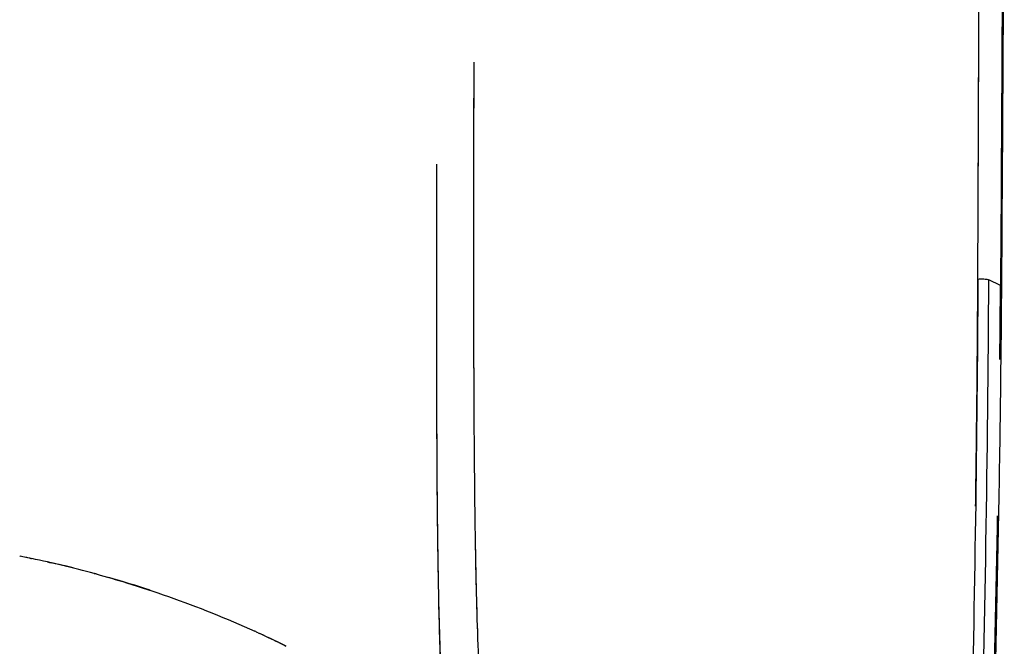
# Model space of a CAD drawing. Header units: millimetres. Extents: x 2530 to 6175, y 0 to 2613.
# Tile 57 of 76: x 4196 to 4444, y 2228 to 2386. Entities that reach past the tile are written whole.
import ezdxf

# ---------------------------------------------------------------- set-up
doc = ezdxf.new("R2010")
doc.units = ezdxf.units.MM
doc.header["$MEASUREMENT"] = 0
doc.layers.add('Crea2D$visibili$linee', color=7, linetype='Continuous', true_color=0x000000)
doc.layers.add('Crea2D$visibili$tangenti', color=7, linetype='Continuous', true_color=0x000000)

msp = doc.modelspace()

# ---------------------------------------------------------------- linework, layer by layer
at = {"layer": 'Crea2D$visibili$linee'}
msp.add_line((4442.93, 2318.79), (4439.99, 2320.17), dxfattribs=at)
for centre, radius, start, end in [((-53378.34, 2587.35), 57816.18, 359.7499606, 359.8290711), ((-115498.78, 2831.28), 119937.1, 359.7559276, 359.7868894), ((-427.24, 2352.56), 4870.28, 359.38311, 359.6027), ((4145.99, 1987.9), 267.53, 78.9913, 79.0053), ((4146.47, 1990.35), 265.04, 78.8307, 78.8393), ((4149.21, 2003.92), 251.19, 74.8143, 78.5049), ((4150.5, 2009.33), 245.63, 76.053, 77.3425), ((4144.92, 1989.74), 266.01, 71.5631, 73.8938), ((4154.58, 2011.06), 242.66, 63.3988, 65.1191), ((4159.21, 2020.6), 232.05, 63.3497, 64.9713)]:
    msp.add_arc(centre, radius, start, end, dxfattribs=at)
for points, knots in [([(4443.88, 2509.86), (4443.85, 2477.32), (4443.8, 2444.97), (4443.68, 2412.88), (4443.57, 2381.18), (4443.38, 2349.78), (4443.16, 2318.57)], [0.000487, 0.000487, 0.000487, 0.000487, 99.144033, 99.144033, 99.144033, 197.091871, 197.091871, 197.091871, 197.091871]), ([(4310.45, 2374.95), (4310.42, 2357.24), (4310.38, 2339.26), (4310.38, 2321.52), (4310.38, 2321.01)], [8.5374762, 8.5374762, 8.5374762, 8.5374762, 8.6739729, 8.6780214, 8.6780214, 8.6780214, 8.6780214]), ([(4310.43, 2366.92), (4310.42, 2362.11), (4310.4, 2348.8), (4310.38, 2333.59), (4310.38, 2323.19), (4310.38, 2321.15)], [4.5581471, 4.5581471, 4.5581471, 4.5581471, 4.5953569, 4.6615077, 4.6776834, 4.6776834, 4.6776834, 4.6776834]), ([(4301.17, 2291.02), (4301.14, 2305.64), (4301.16, 2324.99), (4301.2, 2344.66), (4301.2, 2349.35)], [3.2348554, 3.2348554, 3.2348554, 3.2348554, 3.3541305, 3.3911895, 3.3911895, 3.3911895, 3.3911895]), ([(4310.38, 2321.01), (4310.39, 2314.75), (4310.41, 2301.77), (4310.46, 2288.9), (4310.51, 2282.24)], [4.6780454, 4.6780454, 4.6780454, 4.6780454, 4.7276585, 4.781406, 4.781406, 4.781406, 4.781406]), ([(4436.67, 2263.24), (4436.74, 2268.2), (4436.9, 2280.58), (4437.11, 2299.62), (4437.19, 2313.72), (4437.23, 2320.37)], [2.5676837, 2.5676837, 2.5676837, 2.5676837, 2.6804814, 2.8493897, 2.9999995, 2.9999995, 2.9999995, 2.9999995]), ([(4443.16, 2318.55), (4443, 2296.41), (4442.68, 2274.32), (4441.82, 2230.29), (4441.28, 2208.33), (4440.69, 2186.42)], [0.000034, 0.000034, 0.000034, 0.000034, 69.484202, 69.484202, 138.936261, 138.936261, 138.936261, 138.936261]), ([(4310.4, 2308.53), (4310.42, 2298.39), (4310.48, 2281.75), (4310.65, 2265.29), (4310.74, 2258.81)], [8.7110898, 8.7110898, 8.7110898, 8.7110898, 8.7919462, 8.8447521, 8.8447521, 8.8447521, 8.8447521]), ([(4301.6, 2243.04), (4301.53, 2246.87), (4301.41, 2254.57), (4301.25, 2270.05), (4301.2, 2282.23), (4301.17, 2290.55), (4301.17, 2291.02)], [1.1028281, 1.1028281, 1.1028281, 1.1028281, 1.13487, 1.1669118, 1.2309955, 1.2348461, 1.2348461, 1.2348461, 1.2348461]), ([(4310.74, 2258.81), (4310.76, 2256.95), (4310.86, 2251.04), (4311.05, 2241.62), (4311.27, 2234.1), (4311.4, 2230.6)], [4.84476362, 4.84476362, 4.84476362, 4.84476362, 4.85996, 4.89303538, 4.92197634, 4.92197634, 4.92197634, 4.92197634]), ([(4310.77, 2256.27), (4310.9, 2247.41), (4311.17, 2234.41), (4311.98, 2217.78), (4312.85, 2208.74), (4313.62, 2203.9), (4313.81, 2202.73)], [8.8516788, 8.8516788, 8.8516788, 8.8516788, 8.9239533, 8.9584525, 8.9899538, 9, 9, 9, 9]), ([(4215.51, 2246.21), (4218.07, 2245.5), (4220.6, 2244.77), (4226.64, 2242.91), (4230.15, 2241.75), (4240.98, 2237.94), (4248.28, 2235.03), (4255.4, 2231.78)], [7.7955527, 7.7955527, 7.7955527, 7.7955527, 7.821216, 7.821216, 7.8569211, 7.8569211, 7.9316785, 7.9316785, 7.9316785, 7.9316785])]:
    msp.add_open_spline(points, degree=3, knots=knots, dxfattribs=at)
for points in [[(4443.41, 2407.68), (4443.29, 2377.83), (4443.12, 2348.22), (4442.93, 2318.79)], [(4437.23, 2320.37), (4437.05, 2280.08), (4436.38, 2240.02), (4435.5, 2200.09)], [(4437.95, 2188.29), (4438.97, 2232.04), (4439.78, 2275.98), (4439.99, 2320.17)], [(4301.55, 2245.92), (4301.33, 2258.4), (4301.24, 2271.01), (4301.19, 2283.73)], [(4440.84, 2198.99), (4441.36, 2219.55), (4441.83, 2240.16), (4442.2, 2260.82)], [(4196.26, 2250.67), (4196.28, 2250.67), (4196.31, 2250.66), (4196.34, 2250.66)], [(4197.01, 2250.53), (4196.79, 2250.57), (4196.57, 2250.61), (4196.34, 2250.66)], [(4197.77, 2250.38), (4197.54, 2250.42), (4197.31, 2250.47), (4197.08, 2250.51)], [(4198.87, 2250.16), (4198.52, 2250.23), (4198.16, 2250.3), (4197.81, 2250.37)], [(4198.87, 2250.16), (4199, 2250.13), (4199.13, 2250.11), (4199.26, 2250.08)], [(4203.24, 2249.24), (4203.58, 2249.16), (4203.92, 2249.09), (4204.25, 2249.01)], [(4215.01, 2246.35), (4215.06, 2246.33), (4215.12, 2246.31), (4215.18, 2246.3)], [(4215.52, 2246.21), (4215.4, 2246.24), (4215.29, 2246.27), (4215.18, 2246.3)], [(4302.35, 2220.18), (4301.94, 2227.73), (4301.75, 2235.36), (4301.6, 2243.04)], [(4302.28, 2221.6), (4302.1, 2224.9), (4301.84, 2231.55), (4301.69, 2238.24), (4301.63, 2241.6)], [(4256.2, 2231.41), (4255.94, 2231.54), (4255.67, 2231.66), (4255.4, 2231.78)], [(4256.2, 2231.41), (4256.36, 2231.34), (4256.52, 2231.27), (4256.67, 2231.2)]]:
    msp.add_open_spline(points, degree=3, dxfattribs=at)
at = {"layer": 'Crea2D$visibili$tangenti'}
msp.add_open_spline([(4437.23, 2320.37), (4437.67, 2320.45), (4438.22, 2320.47), (4439.25, 2320.4), (4439.71, 2320.3), (4439.99, 2320.17)], degree=3, knots=[-4, -4, -4, -4, -3.5, -3.5, -3, -3, -3, -3], dxfattribs=at)
msp.add_open_spline([(4442.93, 2318.79), (4443.08, 2318.72), (4443.16, 2318.64), (4443.16, 2318.55)], degree=3, dxfattribs=at)

doc.saveas('drawing.dxf')
